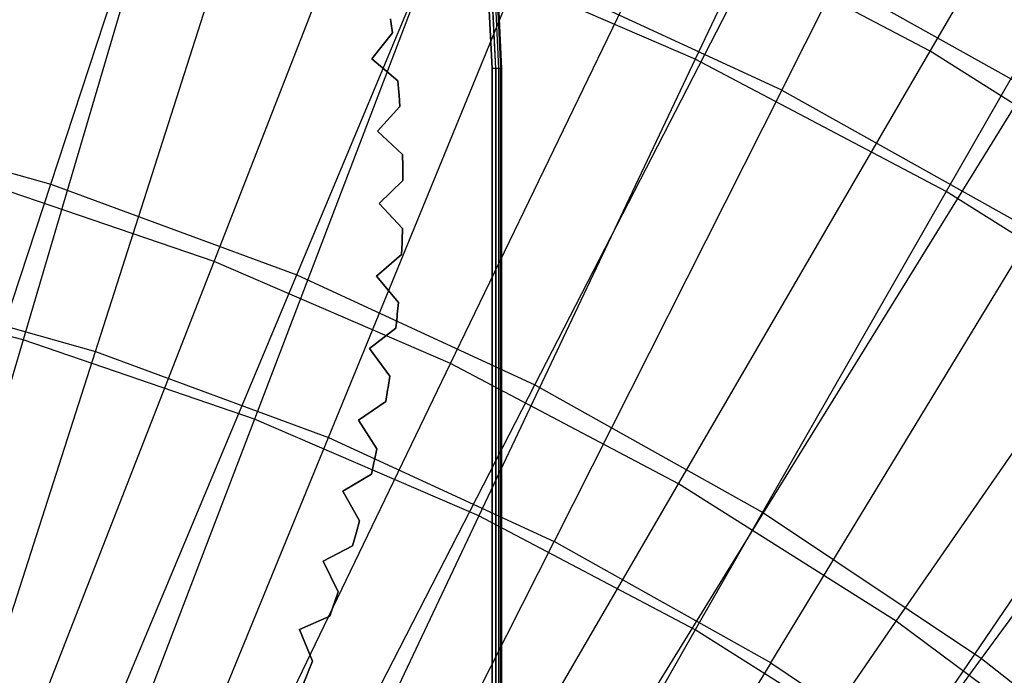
# Model space of a CAD drawing. Extents: x 0.05 to 6.09, y -3 to 3.03.
# Tile 97 of 124: x 3.46 to 3.86, y 1.11 to 1.38. Entities that reach past the tile are written whole.
import ezdxf

# ---------------------------------------------------------------- set-up
doc = ezdxf.new("R2010")
doc.units = 0
doc.header["$MEASUREMENT"] = 0
doc.layers.get('0').update_dxf_attribs({"color": 13, "linetype": 'CONTINUOUS'})

# ---------------------------------------------------------------- blocks, each defined once
blk = doc.blocks.new('PROFILE_SNOW_BALL_PLAFON_P')
at = {"color": 0}
for p, q in [((3.65254, 1.41245, 6.63931), (3.65515, 1.35909, 6.63931)), ((3.65254, 1.41245, 6.63931), (3.65515, 1.35909, 6.63931)), ((3.65515, 1.35909, 7.55126), (3.65269, 1.41086, 7.55126)), ((3.65515, 1.35909, 7.55126), (3.65269, 1.41086, 7.55126)), ((3.65666, 1.35909, 6.63961), (3.65404, 1.4126, 6.63961)), ((3.65666, 1.35909, 6.63961), (3.65404, 1.4126, 6.63961)), ((3.65666, 1.35909, 7.55096), (3.65419, 1.41101, 7.55096)), ((3.65666, 1.35909, 7.55096), (3.65419, 1.41101, 7.55096)), ((3.65793, 1.35909, 6.64046), (3.65531, 1.41272, 6.64046)), ((3.65793, 1.35909, 6.64046), (3.65531, 1.41272, 6.64046)), ((3.65793, 1.35909, 7.5501), (3.65546, 1.41113, 7.5501)), ((3.65793, 1.35909, 7.5501), (3.65546, 1.41113, 7.5501)), ((3.65879, 1.35909, 6.64174), (3.65616, 1.41281, 6.64174)), ((3.65879, 1.35909, 6.64174), (3.65616, 1.41281, 6.64174)), ((3.65879, 1.35909, 7.54882), (3.65631, 1.41121, 7.54882)), ((3.65879, 1.35909, 7.54882), (3.65631, 1.41121, 7.54882)), ((3.65909, 1.35909, 6.64325), (3.65646, 1.41284, 6.64325)), ((3.65909, 1.35909, 6.64325), (3.65646, 1.41284, 6.64325)), ((3.65909, 1.35909, 6.64325), (3.65661, 1.41124, 7.54732)), ((3.65661, 1.41124, 7.54732), (3.65909, 1.35909, 7.54732)), ((3.65909, 1.35909, 6.64325), (3.65661, 1.41124, 7.54732)), ((3.65661, 1.41124, 7.54732), (3.65909, 1.35909, 7.54732)), ((3.61379, 1.37833, 6.28498), (3.61364, 1.37945, 6.28498)), ((3.61364, 1.37945, 6.63931), (3.61379, 1.37833, 6.63931)), ((3.61364, 1.37945, 6.63931), (3.61379, 1.37833, 6.63931)), ((3.61379, 1.37833, 6.28498), (3.61364, 1.37945, 6.28498)), ((3.61379, 1.37833, 6.63931), (3.61379, 1.37833, 6.28498)), ((3.61379, 1.37833, 6.63931), (3.61379, 1.37833, 6.28498)), ((3.61379, 1.37833, 6.63931), (3.61443, 1.37365, 6.63931)), ((3.61443, 1.37365, 6.28498), (3.61379, 1.37833, 6.28498)), ((3.61379, 1.37833, 6.63931), (3.61443, 1.37365, 6.63931)), ((3.61443, 1.37365, 6.28498), (3.61379, 1.37833, 6.28498)), ((3.61443, 1.37365, 6.63931), (3.60592, 1.3631, 6.63931)), ((3.60592, 1.3631, 6.28498), (3.61443, 1.37365, 6.28498)), ((3.61443, 1.37365, 6.63931), (3.60592, 1.3631, 6.63931)), ((3.60592, 1.3631, 6.28498), (3.61443, 1.37365, 6.28498)), ((3.61443, 1.37365, 6.28498), (3.61443, 1.37365, 6.63931)), ((3.61443, 1.37365, 6.28498), (3.61443, 1.37365, 6.63931)), ((3.60592, 1.3631, 6.28498), (3.60592, 1.3631, 6.63931)), ((3.60592, 1.3631, 6.63931), (3.6166, 1.35407, 6.63931)), ((3.6166, 1.35407, 6.28498), (3.60592, 1.3631, 6.28498)), ((3.60592, 1.3631, 6.28498), (3.60592, 1.3631, 6.63931)), ((3.60592, 1.3631, 6.63931), (3.6166, 1.35407, 6.63931)), ((3.6166, 1.35407, 6.28498), (3.60592, 1.3631, 6.28498)), ((3.65515, 1.35909, 6.63931), (3.65515, 0.7116, 6.63931)), ((3.65515, -0.09924, 7.55126), (3.65515, 1.35909, 7.55126)), ((3.65666, 1.35909, 7.55096), (3.65515, 1.35909, 7.55126)), ((3.65515, -0.09924, 7.55126), (3.65515, 1.35909, 7.55126)), ((3.65666, 1.35909, 7.55096), (3.65515, 1.35909, 7.55126)), ((3.65666, 1.35909, 6.63961), (3.65515, 1.35909, 6.63931)), ((3.65666, 1.35909, 6.63961), (3.65515, 1.35909, 6.63931)), ((3.65515, 1.35909, 6.63931), (3.65515, 0.7116, 6.63931)), ((3.65666, -0.09924, 7.55096), (3.65666, 1.35909, 7.55096)), ((3.65793, 1.35909, 7.5501), (3.65666, 1.35909, 7.55096)), ((3.65666, -0.09924, 7.55096), (3.65666, 1.35909, 7.55096)), ((3.65793, 1.35909, 7.5501), (3.65666, 1.35909, 7.55096)), ((3.65793, 1.35909, 6.64046), (3.65666, 1.35909, 6.63961)), ((3.65666, 1.35909, 6.63961), (3.65666, 0.7116, 6.63961)), ((3.65793, 1.35909, 6.64046), (3.65666, 1.35909, 6.63961)), ((3.65666, 1.35909, 6.63961), (3.65666, 0.7116, 6.63961)), ((3.65793, -0.09924, 7.5501), (3.65793, 1.35909, 7.5501)), ((3.65879, 1.35909, 7.54882), (3.65793, 1.35909, 7.5501)), ((3.65793, -0.09924, 7.5501), (3.65793, 1.35909, 7.5501)), ((3.65879, 1.35909, 7.54882), (3.65793, 1.35909, 7.5501)), ((3.65879, 1.35909, 6.64174), (3.65793, 1.35909, 6.64046)), ((3.65793, 1.35909, 6.64046), (3.65793, 0.7116, 6.64046)), ((3.65879, 1.35909, 6.64174), (3.65793, 1.35909, 6.64046)), ((3.65793, 1.35909, 6.64046), (3.65793, 0.7116, 6.64046)), ((3.65879, -0.09924, 7.54882), (3.65879, 1.35909, 7.54882)), ((3.65909, 1.35909, 7.54732), (3.65879, 1.35909, 7.54882)), ((3.65879, -0.09924, 7.54882), (3.65879, 1.35909, 7.54882)), ((3.65909, 1.35909, 7.54732), (3.65879, 1.35909, 7.54882)), ((3.65909, 1.35909, 6.64325), (3.65879, 1.35909, 6.64174)), ((3.65879, 1.35909, 6.64174), (3.65879, 0.7116, 6.64174)), ((3.65909, 1.35909, 6.64325), (3.65879, 1.35909, 6.64174)), ((3.65879, 1.35909, 6.64174), (3.65879, 0.7116, 6.64174)), ((3.65909, 0.7116, 6.64325), (3.65909, 1.35909, 6.64325)), ((3.65909, 1.35909, 6.64325), (3.65909, 1.35909, 7.54732)), ((3.65909, 1.35909, 7.54732), (3.65909, -0.09924, 7.54732)), ((3.65909, 1.35909, 6.64325), (3.65909, 1.35909, 7.54732)), ((3.65909, 1.35909, 7.54732), (3.65909, -0.09924, 7.54732)), ((3.65909, 0.7116, 6.64325), (3.65909, 1.35909, 6.64325)), ((3.6166, 1.35407, 6.28498), (3.6166, 1.35407, 6.63931)), ((3.6166, 1.35407, 6.63931), (3.61701, 1.34937, 6.63931)), ((3.61701, 1.34937, 6.28498), (3.6166, 1.35407, 6.28498)), ((3.6166, 1.35407, 6.28498), (3.6166, 1.35407, 6.63931)), ((3.6166, 1.35407, 6.63931), (3.61701, 1.34937, 6.63931)), ((3.61701, 1.34937, 6.28498), (3.6166, 1.35407, 6.28498)), ((3.61701, 1.34937, 6.63931), (3.61701, 1.34937, 6.28498)), ((3.6171, 1.34824, 6.28498), (3.61701, 1.34937, 6.28498)), ((3.61701, 1.34937, 6.63931), (3.61701, 1.34937, 6.28498)), ((3.61701, 1.34937, 6.63931), (3.6171, 1.34824, 6.63931)), ((3.61701, 1.34937, 6.63931), (3.6171, 1.34824, 6.63931)), ((3.6171, 1.34824, 6.28498), (3.61701, 1.34937, 6.28498)), ((3.6171, 1.34824, 6.63931), (3.6171, 1.34824, 6.28498)), ((3.6171, 1.34824, 6.63931), (3.6171, 1.34824, 6.28498)), ((3.6171, 1.34824, 6.63931), (3.61746, 1.34352, 6.63931)), ((3.61746, 1.34352, 6.28498), (3.6171, 1.34824, 6.28498)), ((3.6171, 1.34824, 6.63931), (3.61746, 1.34352, 6.63931)), ((3.61746, 1.34352, 6.28498), (3.6171, 1.34824, 6.28498)), ((3.61746, 1.34352, 6.63931), (3.60834, 1.3335, 6.63931)), ((3.60834, 1.3335, 6.28498), (3.61746, 1.34352, 6.28498)), ((3.61746, 1.34352, 6.63931), (3.60834, 1.3335, 6.63931)), ((3.60834, 1.3335, 6.28498), (3.61746, 1.34352, 6.28498)), ((3.61746, 1.34352, 6.28498), (3.61746, 1.34352, 6.63931)), ((3.61746, 1.34352, 6.28498), (3.61746, 1.34352, 6.63931)), ((3.60834, 1.3335, 6.28498), (3.60834, 1.3335, 6.63931)), ((3.60834, 1.3335, 6.63931), (3.61847, 1.32386, 6.63931)), ((3.61847, 1.32386, 6.28498), (3.60834, 1.3335, 6.28498)), ((3.60834, 1.3335, 6.28498), (3.60834, 1.3335, 6.63931)), ((3.60834, 1.3335, 6.63931), (3.61847, 1.32386, 6.63931)), ((3.61847, 1.32386, 6.28498), (3.60834, 1.3335, 6.28498)), ((3.61847, 1.32386, 6.28498), (3.61847, 1.32386, 6.63931)), ((3.61847, 1.32386, 6.63931), (3.6186, 1.31913, 6.63931)), ((3.6186, 1.31913, 6.28498), (3.61847, 1.32386, 6.28498)), ((3.61847, 1.32386, 6.28498), (3.61847, 1.32386, 6.63931)), ((3.61847, 1.32386, 6.63931), (3.6186, 1.31913, 6.63931)), ((3.6186, 1.31913, 6.28498), (3.61847, 1.32386, 6.28498)), ((3.6186, 1.31913, 6.63931), (3.6186, 1.31913, 6.28498)), ((3.61862, 1.318, 6.28498), (3.6186, 1.31913, 6.28498)), ((3.6186, 1.31913, 6.63931), (3.6186, 1.31913, 6.28498)), ((3.6186, 1.31913, 6.63931), (3.61862, 1.318, 6.63931)), ((3.6186, 1.31913, 6.63931), (3.61862, 1.318, 6.63931)), ((3.61862, 1.318, 6.28498), (3.6186, 1.31913, 6.28498)), ((3.61862, 1.318, 6.63931), (3.61862, 1.318, 6.28498)), ((3.61862, 1.318, 6.63931), (3.61862, 1.318, 6.28498)), ((3.61862, 1.318, 6.63931), (3.6187, 1.31327, 6.63931)), ((3.6187, 1.31327, 6.28498), (3.61862, 1.318, 6.28498)), ((3.61862, 1.318, 6.63931), (3.6187, 1.31327, 6.63931)), ((3.6187, 1.31327, 6.28498), (3.61862, 1.318, 6.28498)), ((3.6187, 1.31327, 6.63931), (3.60901, 1.3038, 6.63931)), ((3.60901, 1.3038, 6.28498), (3.6187, 1.31327, 6.28498)), ((3.6187, 1.31327, 6.63931), (3.60901, 1.3038, 6.63931)), ((3.60901, 1.3038, 6.28498), (3.6187, 1.31327, 6.28498)), ((3.6187, 1.31327, 6.28498), (3.6187, 1.31327, 6.63931)), ((3.6187, 1.31327, 6.28498), (3.6187, 1.31327, 6.63931)), ((3.60901, 1.3038, 6.28498), (3.60901, 1.3038, 6.63931)), ((3.60901, 1.3038, 6.63931), (3.61854, 1.29358, 6.63931)), ((3.61854, 1.29358, 6.28498), (3.60901, 1.3038, 6.28498)), ((3.60901, 1.3038, 6.28498), (3.60901, 1.3038, 6.63931)), ((3.60901, 1.3038, 6.63931), (3.61854, 1.29358, 6.63931)), ((3.61854, 1.29358, 6.28498), (3.60901, 1.3038, 6.28498)), ((3.61854, 1.29358, 6.63931), (3.61839, 1.28886, 6.63931)), ((3.61839, 1.28886, 6.28498), (3.61854, 1.29358, 6.28498)), ((3.61854, 1.29358, 6.63931), (3.61839, 1.28886, 6.63931)), ((3.61839, 1.28886, 6.28498), (3.61854, 1.29358, 6.28498)), ((3.61854, 1.29358, 6.28498), (3.61854, 1.29358, 6.63931)), ((3.61854, 1.29358, 6.28498), (3.61854, 1.29358, 6.63931)), ((3.61835, 1.28773, 6.63931), (3.61815, 1.283, 6.63931)), ((3.61815, 1.283, 6.28498), (3.61835, 1.28773, 6.28498)), ((3.61835, 1.28773, 6.63931), (3.61815, 1.283, 6.63931)), ((3.61815, 1.283, 6.28498), (3.61835, 1.28773, 6.28498)), ((3.61835, 1.28773, 6.28498), (3.61839, 1.28886, 6.28498)), ((3.61839, 1.28886, 6.63931), (3.61835, 1.28773, 6.63931)), ((3.61839, 1.28886, 6.63931), (3.61835, 1.28773, 6.63931)), ((3.61835, 1.28773, 6.28498), (3.61839, 1.28886, 6.28498)), ((3.61835, 1.28773, 6.63931), (3.61835, 1.28773, 6.28498)), ((3.61835, 1.28773, 6.63931), (3.61835, 1.28773, 6.28498)), ((3.61839, 1.28886, 6.63931), (3.61839, 1.28886, 6.28498)), ((3.61839, 1.28886, 6.63931), (3.61839, 1.28886, 6.28498)), ((3.61815, 1.283, 6.63931), (3.60791, 1.27412, 6.63931)), ((3.60791, 1.27412, 6.28498), (3.61815, 1.283, 6.28498)), ((3.61815, 1.283, 6.63931), (3.60791, 1.27412, 6.63931)), ((3.60791, 1.27412, 6.28498), (3.61815, 1.283, 6.28498)), ((3.61815, 1.283, 6.28498), (3.61815, 1.283, 6.63931)), ((3.61815, 1.283, 6.28498), (3.61815, 1.283, 6.63931)), ((3.60791, 1.27412, 6.28498), (3.60791, 1.27412, 6.63931)), ((3.60791, 1.27412, 6.63931), (3.61682, 1.26335, 6.63931)), ((3.61682, 1.26335, 6.28498), (3.60791, 1.27412, 6.28498)), ((3.60791, 1.27412, 6.28498), (3.60791, 1.27412, 6.63931)), ((3.60791, 1.27412, 6.63931), (3.61682, 1.26335, 6.63931)), ((3.61682, 1.26335, 6.28498), (3.60791, 1.27412, 6.28498)), ((3.61682, 1.26335, 6.63931), (3.61639, 1.25865, 6.63931)), ((3.61639, 1.25865, 6.28498), (3.61682, 1.26335, 6.28498)), ((3.61682, 1.26335, 6.63931), (3.61639, 1.25865, 6.63931)), ((3.61639, 1.25865, 6.28498), (3.61682, 1.26335, 6.28498)), ((3.61682, 1.26335, 6.28498), (3.61682, 1.26335, 6.63931)), ((3.61682, 1.26335, 6.28498), (3.61682, 1.26335, 6.63931)), ((3.61629, 1.25753, 6.63931), (3.6158, 1.25282, 6.63931)), ((3.6158, 1.25282, 6.28498), (3.61629, 1.25753, 6.28498)), ((3.61629, 1.25753, 6.63931), (3.6158, 1.25282, 6.63931)), ((3.6158, 1.25282, 6.28498), (3.61629, 1.25753, 6.28498)), ((3.61629, 1.25753, 6.28498), (3.61639, 1.25865, 6.28498)), ((3.61639, 1.25865, 6.63931), (3.61629, 1.25753, 6.63931)), ((3.61639, 1.25865, 6.63931), (3.61629, 1.25753, 6.63931)), ((3.61629, 1.25753, 6.28498), (3.61639, 1.25865, 6.28498)), ((3.61629, 1.25753, 6.63931), (3.61629, 1.25753, 6.28498)), ((3.61629, 1.25753, 6.63931), (3.61629, 1.25753, 6.28498)), ((3.61639, 1.25865, 6.63931), (3.61639, 1.25865, 6.28498)), ((3.61639, 1.25865, 6.63931), (3.61639, 1.25865, 6.28498)), ((3.6158, 1.25282, 6.63931), (3.60506, 1.24456, 6.63931)), ((3.60506, 1.24456, 6.28498), (3.6158, 1.25282, 6.28498)), ((3.6158, 1.25282, 6.63931), (3.60506, 1.24456, 6.63931)), ((3.60506, 1.24456, 6.28498), (3.6158, 1.25282, 6.28498)), ((3.6158, 1.25282, 6.28498), (3.6158, 1.25282, 6.63931)), ((3.6158, 1.25282, 6.28498), (3.6158, 1.25282, 6.63931)), ((3.60506, 1.24456, 6.28498), (3.60506, 1.24456, 6.63931)), ((3.60506, 1.24456, 6.63931), (3.61332, 1.23328, 6.63931)), ((3.61332, 1.23328, 6.28498), (3.60506, 1.24456, 6.28498)), ((3.60506, 1.24456, 6.28498), (3.60506, 1.24456, 6.63931)), ((3.60506, 1.24456, 6.63931), (3.61332, 1.23328, 6.63931)), ((3.61332, 1.23328, 6.28498), (3.60506, 1.24456, 6.28498)), ((3.61332, 1.23328, 6.63931), (3.61261, 1.22861, 6.63931)), ((3.61261, 1.22861, 6.28498), (3.61332, 1.23328, 6.28498)), ((3.61332, 1.23328, 6.63931), (3.61261, 1.22861, 6.63931)), ((3.61261, 1.22861, 6.28498), (3.61332, 1.23328, 6.28498)), ((3.61332, 1.23328, 6.28498), (3.61332, 1.23328, 6.63931)), ((3.61332, 1.23328, 6.28498), (3.61332, 1.23328, 6.63931)), ((3.61243, 1.2275, 6.63931), (3.61167, 1.22283, 6.63931)), ((3.61167, 1.22283, 6.28498), (3.61243, 1.2275, 6.28498)), ((3.61243, 1.2275, 6.63931), (3.61167, 1.22283, 6.63931)), ((3.61167, 1.22283, 6.28498), (3.61243, 1.2275, 6.28498)), ((3.61243, 1.2275, 6.28498), (3.61261, 1.22861, 6.28498)), ((3.61261, 1.22861, 6.63931), (3.61243, 1.2275, 6.63931)), ((3.61261, 1.22861, 6.63931), (3.61243, 1.2275, 6.63931)), ((3.61243, 1.2275, 6.28498), (3.61261, 1.22861, 6.28498)), ((3.61243, 1.2275, 6.63931), (3.61243, 1.2275, 6.28498)), ((3.61243, 1.2275, 6.63931), (3.61243, 1.2275, 6.28498)), ((3.61261, 1.22861, 6.63931), (3.61261, 1.22861, 6.28498)), ((3.61261, 1.22861, 6.63931), (3.61261, 1.22861, 6.28498)), ((3.61167, 1.22283, 6.63931), (3.60046, 1.21522, 6.63931)), ((3.60046, 1.21522, 6.28498), (3.61167, 1.22283, 6.28498)), ((3.61167, 1.22283, 6.63931), (3.60046, 1.21522, 6.63931)), ((3.60046, 1.21522, 6.28498), (3.61167, 1.22283, 6.28498)), ((3.61167, 1.22283, 6.28498), (3.61167, 1.22283, 6.63931)), ((3.61167, 1.22283, 6.28498), (3.61167, 1.22283, 6.63931)), ((3.60046, 1.21522, 6.28498), (3.60046, 1.21522, 6.63931)), ((3.60046, 1.21522, 6.63931), (3.60803, 1.20347, 6.63931)), ((3.60803, 1.20347, 6.28498), (3.60046, 1.21522, 6.28498)), ((3.60046, 1.21522, 6.28498), (3.60046, 1.21522, 6.63931)), ((3.60046, 1.21522, 6.63931), (3.60803, 1.20347, 6.63931)), ((3.60803, 1.20347, 6.28498), (3.60046, 1.21522, 6.28498)), ((3.60803, 1.20347, 6.63931), (3.60705, 1.19885, 6.63931)), ((3.60705, 1.19885, 6.28498), (3.60803, 1.20347, 6.28498)), ((3.60803, 1.20347, 6.63931), (3.60705, 1.19885, 6.63931)), ((3.60705, 1.19885, 6.28498), (3.60803, 1.20347, 6.28498)), ((3.60803, 1.20347, 6.28498), (3.60803, 1.20347, 6.63931)), ((3.60803, 1.20347, 6.28498), (3.60803, 1.20347, 6.63931)), ((3.60681, 1.19775, 6.63931), (3.60577, 1.19313, 6.63931)), ((3.60577, 1.19313, 6.28498), (3.60681, 1.19775, 6.28498)), ((3.60681, 1.19775, 6.63931), (3.60577, 1.19313, 6.63931)), ((3.60577, 1.19313, 6.28498), (3.60681, 1.19775, 6.28498)), ((3.60681, 1.19775, 6.28498), (3.60705, 1.19885, 6.28498)), ((3.60705, 1.19885, 6.63931), (3.60681, 1.19775, 6.63931)), ((3.60705, 1.19885, 6.63931), (3.60681, 1.19775, 6.63931)), ((3.60681, 1.19775, 6.28498), (3.60705, 1.19885, 6.28498)), ((3.60681, 1.19775, 6.63931), (3.60681, 1.19775, 6.28498)), ((3.60681, 1.19775, 6.63931), (3.60681, 1.19775, 6.28498)), ((3.60705, 1.19885, 6.63931), (3.60705, 1.19885, 6.28498)), ((3.60705, 1.19885, 6.63931), (3.60705, 1.19885, 6.28498)), ((3.60577, 1.19313, 6.63931), (3.59413, 1.1862, 6.63931)), ((3.59413, 1.1862, 6.28498), (3.60577, 1.19313, 6.28498)), ((3.60577, 1.19313, 6.63931), (3.59413, 1.1862, 6.63931)), ((3.59413, 1.1862, 6.28498), (3.60577, 1.19313, 6.28498)), ((3.60577, 1.19313, 6.28498), (3.60577, 1.19313, 6.63931)), ((3.60577, 1.19313, 6.28498), (3.60577, 1.19313, 6.63931)), ((3.59413, 1.1862, 6.28498), (3.59413, 1.1862, 6.63931)), ((3.59413, 1.1862, 6.63931), (3.60099, 1.17403, 6.63931)), ((3.60099, 1.17403, 6.28498), (3.59413, 1.1862, 6.28498)), ((3.59413, 1.1862, 6.28498), (3.59413, 1.1862, 6.63931)), ((3.59413, 1.1862, 6.63931), (3.60099, 1.17403, 6.63931)), ((3.60099, 1.17403, 6.28498), (3.59413, 1.1862, 6.28498)), ((3.60099, 1.17403, 6.63931), (3.59974, 1.16947, 6.63931)), ((3.59974, 1.16947, 6.28498), (3.60099, 1.17403, 6.28498)), ((3.60099, 1.17403, 6.63931), (3.59974, 1.16947, 6.63931)), ((3.59974, 1.16947, 6.28498), (3.60099, 1.17403, 6.28498)), ((3.60099, 1.17403, 6.28498), (3.60099, 1.17403, 6.63931)), ((3.60099, 1.17403, 6.28498), (3.60099, 1.17403, 6.63931)), ((3.59943, 1.16839, 6.63931), (3.59812, 1.16384, 6.63931)), ((3.59812, 1.16384, 6.28498), (3.59943, 1.16839, 6.28498)), ((3.59943, 1.16839, 6.63931), (3.59812, 1.16384, 6.63931)), ((3.59812, 1.16384, 6.28498), (3.59943, 1.16839, 6.28498)), ((3.59943, 1.16839, 6.28498), (3.59974, 1.16947, 6.28498)), ((3.59974, 1.16947, 6.63931), (3.59943, 1.16839, 6.63931)), ((3.59974, 1.16947, 6.63931), (3.59943, 1.16839, 6.63931)), ((3.59943, 1.16839, 6.28498), (3.59974, 1.16947, 6.28498)), ((3.59943, 1.16839, 6.63931), (3.59943, 1.16839, 6.28498)), ((3.59943, 1.16839, 6.63931), (3.59943, 1.16839, 6.28498)), ((3.59974, 1.16947, 6.63931), (3.59974, 1.16947, 6.28498)), ((3.59974, 1.16947, 6.63931), (3.59974, 1.16947, 6.28498)), ((3.59812, 1.16384, 6.63931), (3.58609, 1.15761, 6.63931)), ((3.58609, 1.15761, 6.28498), (3.59812, 1.16384, 6.28498)), ((3.59812, 1.16384, 6.63931), (3.58609, 1.15761, 6.63931)), ((3.58609, 1.15761, 6.28498), (3.59812, 1.16384, 6.28498)), ((3.59812, 1.16384, 6.28498), (3.59812, 1.16384, 6.63931)), ((3.59812, 1.16384, 6.28498), (3.59812, 1.16384, 6.63931)), ((3.58609, 1.15761, 6.28498), (3.58609, 1.15761, 6.63931)), ((3.58609, 1.15761, 6.63931), (3.59222, 1.14505, 6.63931)), ((3.59222, 1.14505, 6.28498), (3.58609, 1.15761, 6.28498)), ((3.58609, 1.15761, 6.28498), (3.58609, 1.15761, 6.63931)), ((3.58609, 1.15761, 6.63931), (3.59222, 1.14505, 6.63931)), ((3.59222, 1.14505, 6.28498), (3.58609, 1.15761, 6.28498)), ((3.59222, 1.14505, 6.63931), (3.5907, 1.14058, 6.63931)), ((3.5907, 1.14058, 6.28498), (3.59222, 1.14505, 6.28498)), ((3.59222, 1.14505, 6.63931), (3.5907, 1.14058, 6.63931)), ((3.5907, 1.14058, 6.28498), (3.59222, 1.14505, 6.28498)), ((3.59222, 1.14505, 6.28498), (3.59222, 1.14505, 6.63931)), ((3.59222, 1.14505, 6.28498), (3.59222, 1.14505, 6.63931)), ((3.59033, 1.13951, 6.28498), (3.5907, 1.14058, 6.28498)), ((3.5907, 1.14058, 6.63931), (3.59033, 1.13951, 6.63931)), ((3.5907, 1.14058, 6.63931), (3.59033, 1.13951, 6.63931)), ((3.59033, 1.13951, 6.28498), (3.5907, 1.14058, 6.28498)), ((3.5907, 1.14058, 6.63931), (3.5907, 1.14058, 6.28498)), ((3.5907, 1.14058, 6.63931), (3.5907, 1.14058, 6.28498)), ((3.59033, 1.13951, 6.63931), (3.58875, 1.13505, 6.63931)), ((3.58875, 1.13505, 6.28498), (3.59033, 1.13951, 6.28498)), ((3.59033, 1.13951, 6.63931), (3.58875, 1.13505, 6.63931)), ((3.58875, 1.13505, 6.28498), (3.59033, 1.13951, 6.28498)), ((3.59033, 1.13951, 6.63931), (3.59033, 1.13951, 6.28498)), ((3.59033, 1.13951, 6.63931), (3.59033, 1.13951, 6.28498)), ((3.58875, 1.13505, 6.63931), (3.57637, 1.12955, 6.63931)), ((3.57637, 1.12955, 6.28498), (3.58875, 1.13505, 6.28498)), ((3.58875, 1.13505, 6.63931), (3.57637, 1.12955, 6.63931)), ((3.57637, 1.12955, 6.28498), (3.58875, 1.13505, 6.28498)), ((3.58875, 1.13505, 6.28498), (3.58875, 1.13505, 6.63931)), ((3.58875, 1.13505, 6.28498), (3.58875, 1.13505, 6.63931)), ((3.57637, 1.12955, 6.28498), (3.57637, 1.12955, 6.63931)), ((3.57637, 1.12955, 6.63931), (3.58175, 1.11665, 6.63931)), ((3.58175, 1.11665, 6.28498), (3.57637, 1.12955, 6.28498)), ((3.57637, 1.12955, 6.28498), (3.57637, 1.12955, 6.63931)), ((3.57637, 1.12955, 6.63931), (3.58175, 1.11665, 6.63931)), ((3.58175, 1.11665, 6.28498), (3.57637, 1.12955, 6.28498)), ((3.58175, 1.11665, 6.63931), (3.57997, 1.11227, 6.63931)), ((3.57997, 1.11227, 6.28498), (3.58175, 1.11665, 6.28498)), ((3.58175, 1.11665, 6.63931), (3.57997, 1.11227, 6.63931)), ((3.57997, 1.11227, 6.28498), (3.58175, 1.11665, 6.28498)), ((3.58175, 1.11665, 6.28498), (3.58175, 1.11665, 6.63931)), ((3.58175, 1.11665, 6.28498), (3.58175, 1.11665, 6.63931)), ((3.57953, 1.11123, 6.28498), (3.57997, 1.11227, 6.28498)), ((3.57997, 1.11227, 6.63931), (3.57953, 1.11123, 6.63931)), ((3.57997, 1.11227, 6.63931), (3.57953, 1.11123, 6.63931)), ((3.57953, 1.11123, 6.28498), (3.57997, 1.11227, 6.28498)), ((3.57997, 1.11227, 6.63931), (3.57997, 1.11227, 6.28498)), ((3.57997, 1.11227, 6.63931), (3.57997, 1.11227, 6.28498)), ((3.57953, 1.11123, 6.63931), (3.57769, 1.10687, 6.63931)), ((3.57769, 1.10687, 6.28498), (3.57953, 1.11123, 6.28498)), ((3.57953, 1.11123, 6.63931), (3.57769, 1.10687, 6.63931)), ((3.57769, 1.10687, 6.28498), (3.57953, 1.11123, 6.28498)), ((3.57953, 1.11123, 6.63931), (3.57953, 1.11123, 6.28498)), ((3.57953, 1.11123, 6.63931), (3.57953, 1.11123, 6.28498))]:
    blk.add_line(p, q, dxfattribs=at)
blk = doc.blocks.new('GRUPUJ_1')
at = {"color": 0}
for p, q in [((3.76821, 4.5461, 5.70748), (3.68378, 4.36752, 5.83804)), ((3.76821, 4.5461, 5.70748), (3.68378, 4.36752, 5.83804)), ((3.7799, 4.37073, 0.48604), (3.87824, 4.53932, 0.62011)), ((3.7799, 4.37073, 0.48604), (3.87824, 4.53932, 0.62011)), ((3.71924, 4.35486, 5.77768), (3.8079, 4.53082, 5.64266)), ((3.71924, 4.35486, 5.77768), (3.8079, 4.53082, 5.64266)), ((3.42005, 4.31638, 0.4262), (3.48401, 4.51042, 0.54995)), ((3.42005, 4.31638, 0.4262), (3.48401, 4.51042, 0.54995)), ((3.8845, 4.48484, 5.70662), (3.7865, 4.31341, 5.83728)), ((3.8845, 4.48484, 5.70662), (3.7865, 4.31341, 5.83728)), ((3.48688, 4.2847, 0.36842), (3.56133, 4.47524, 0.48766)), ((3.48688, 4.2847, 0.36842), (3.56133, 4.47524, 0.48766)), ((3.5207, 4.27924, 0.42545), (3.59969, 4.46774, 0.54909)), ((3.5207, 4.27924, 0.42545), (3.59969, 4.46774, 0.54909)), ((3.46734, 4.45109, 5.83965), (3.40878, 4.25264, 5.95479)), ((3.46734, 4.45109, 5.83965), (3.40878, 4.25264, 5.95479)), ((3.4384, 4.24795, 5.89858), (3.50155, 4.44503, 5.77929)), ((3.4384, 4.24795, 5.89858), (3.50155, 4.44503, 5.77929)), ((3.58365, 4.24296, 0.36771), (3.67265, 4.42723, 0.48684)), ((3.58365, 4.24296, 0.36771), (3.67265, 4.42723, 0.48684)), ((3.7799, 4.37073, 0.48604), (3.67265, 4.42723, 0.48684)), ((3.7799, 4.37073, 0.48604), (3.67265, 4.42723, 0.48684)), ((3.61812, 4.23433, 0.42473), (3.71167, 4.41612, 0.54826)), ((3.61812, 4.23433, 0.42473), (3.71167, 4.41612, 0.54826)), ((3.71167, 4.41612, 0.54826), (3.81925, 4.35587, 0.54746)), ((3.71167, 4.41612, 0.54826), (3.81925, 4.35587, 0.54746)), ((3.57718, 4.4135, 5.83883), (3.50342, 4.22026, 5.95408)), ((3.57718, 4.4135, 5.83883), (3.50342, 4.22026, 5.95408)), ((3.68378, 4.36752, 5.83804), (3.57718, 4.4135, 5.83883)), ((3.68378, 4.36752, 5.83804), (3.57718, 4.4135, 5.83883)), ((3.53375, 4.21277, 5.89787), (3.61216, 4.40422, 5.77847)), ((3.53375, 4.21277, 5.89787), (3.61216, 4.40422, 5.77847)), ((3.71924, 4.35486, 5.77768), (3.61216, 4.40422, 5.77847)), ((3.71924, 4.35486, 5.77768), (3.61216, 4.40422, 5.77847)), ((3.68378, 4.36752, 5.83804), (3.59527, 4.18064, 5.9534)), ((3.68378, 4.36752, 5.83804), (3.59527, 4.18064, 5.9534)), ((3.67689, 4.19384, 0.36701), (3.7799, 4.37073, 0.48604)), ((3.67689, 4.19384, 0.36701), (3.7799, 4.37073, 0.48604)), ((3.7865, 4.31341, 5.83728), (3.68378, 4.36752, 5.83804)), ((3.7865, 4.31341, 5.83728), (3.68378, 4.36752, 5.83804)), ((3.88246, 4.30609, 0.48528), (3.7799, 4.37073, 0.48604)), ((3.88246, 4.30609, 0.48528), (3.7799, 4.37073, 0.48604)), ((3.71172, 4.18191, 0.42404), (3.81925, 4.35587, 0.54746)), ((3.71172, 4.18191, 0.42404), (3.81925, 4.35587, 0.54746)), ((3.71924, 4.35486, 5.77768), (3.62604, 4.17022, 5.89719)), ((3.71924, 4.35486, 5.77768), (3.62604, 4.17022, 5.89719)), ((3.71924, 4.35486, 5.77768), (3.8221, 4.29724, 5.77692)), ((3.71924, 4.35486, 5.77768), (3.8221, 4.29724, 5.77692)), ((3.31679, 4.3455, 0.42696), (3.42005, 4.31638, 0.4262)), ((3.31679, 4.3455, 0.42696), (3.42005, 4.31638, 0.4262)), ((3.48688, 4.2847, 0.36842), (3.38717, 4.31882, 0.36916)), ((3.48688, 4.2847, 0.36842), (3.38717, 4.31882, 0.36916)), ((3.35344, 4.11384, 0.3185), (3.42005, 4.31638, 0.4262)), ((3.35344, 4.11384, 0.3185), (3.42005, 4.31638, 0.4262)), ((3.42005, 4.31638, 0.4262), (3.5207, 4.27924, 0.42545)), ((3.42005, 4.31638, 0.4262), (3.5207, 4.27924, 0.42545)), ((3.7865, 4.31341, 5.83728), (3.68378, 4.13402, 5.95275)), ((3.7865, 4.31341, 5.83728), (3.68378, 4.13402, 5.95275)), ((3.88471, 4.25151, 5.83655), (3.7865, 4.31341, 5.83728)), ((3.88471, 4.25151, 5.83655), (3.7865, 4.31341, 5.83728)), ((3.76605, 4.13765, 0.36635), (3.88246, 4.30609, 0.48528)), ((3.76605, 4.13765, 0.36635), (3.88246, 4.30609, 0.48528)), ((3.71472, 4.12056, 5.89653), (3.8221, 4.29724, 5.77692)), ((3.71472, 4.12056, 5.89653), (3.8221, 4.29724, 5.77692)), ((3.80092, 4.1223, 0.42337), (3.92177, 4.28736, 0.5467)), ((3.80092, 4.1223, 0.42337), (3.92177, 4.28736, 0.5467)), ((3.40951, 4.08631, 0.26489), (3.48688, 4.2847, 0.36842)), ((3.40951, 4.08631, 0.26489), (3.48688, 4.2847, 0.36842)), ((3.58365, 4.24296, 0.36771), (3.48688, 4.2847, 0.36842)), ((3.58365, 4.24296, 0.36771), (3.48688, 4.2847, 0.36842)), ((3.4384, 4.0825, 0.31787), (3.5207, 4.27924, 0.42545)), ((3.4384, 4.0825, 0.31787), (3.5207, 4.27924, 0.42545)), ((3.5207, 4.27924, 0.42545), (3.61812, 4.23433, 0.42473)), ((3.5207, 4.27924, 0.42545), (3.61812, 4.23433, 0.42473)), ((3.40878, 4.25264, 5.95479), (3.31191, 4.27759, 5.9555)), ((3.40878, 4.25264, 5.95479), (3.31191, 4.27759, 5.9555)), ((3.34058, 4.27553, 5.8993), (3.4384, 4.24795, 5.89858)), ((3.34058, 4.27553, 5.8993), (3.4384, 4.24795, 5.89858)), ((3.40878, 4.25264, 5.95479), (3.3478, 4.0465, 6.05405)), ((3.40878, 4.25264, 5.95479), (3.3478, 4.0465, 6.05405)), ((3.50342, 4.22026, 5.95408), (3.40878, 4.25264, 5.95479)), ((3.50342, 4.22026, 5.95408), (3.40878, 4.25264, 5.95479)), ((3.88471, 4.25151, 5.83655), (3.7684, 4.08068, 5.95212)), ((3.88471, 4.25151, 5.83655), (3.7684, 4.08068, 5.95212)), ((3.3725, 4.04278, 6.00163), (3.4384, 4.24795, 5.89858)), ((3.3725, 4.04278, 6.00163), (3.4384, 4.24795, 5.89858)), ((3.4384, 4.24795, 5.89858), (3.53375, 4.21277, 5.89787)), ((3.4384, 4.24795, 5.89858), (3.53375, 4.21277, 5.89787)), ((3.49114, 4.0511, 0.26429), (3.58365, 4.24296, 0.36771)), ((3.49114, 4.0511, 0.26429), (3.58365, 4.24296, 0.36771)), ((3.67689, 4.19384, 0.36701), (3.58365, 4.24296, 0.36771)), ((3.67689, 4.19384, 0.36701), (3.58365, 4.24296, 0.36771)), ((3.52064, 4.04458, 0.31726), (3.61812, 4.23433, 0.42473)), ((3.52064, 4.04458, 0.31726), (3.61812, 4.23433, 0.42473)), ((3.61812, 4.23433, 0.42473), (3.71172, 4.18191, 0.42404)), ((3.61812, 4.23433, 0.42473), (3.71172, 4.18191, 0.42404)), ((3.50342, 4.22026, 5.95408), (3.42666, 4.01952, 6.05347)), ((3.50342, 4.22026, 5.95408), (3.42666, 4.01952, 6.05347)), ((3.59527, 4.18064, 5.9534), (3.50342, 4.22026, 5.95408)), ((3.59527, 4.18064, 5.9534), (3.50342, 4.22026, 5.95408)), ((3.45195, 4.01346, 6.00104), (3.53375, 4.21277, 5.89787)), ((3.45195, 4.01346, 6.00104), (3.53375, 4.21277, 5.89787)), ((3.53375, 4.21277, 5.89787), (3.62604, 4.17022, 5.89719)), ((3.53375, 4.21277, 5.89787), (3.62604, 4.17022, 5.89719)), ((3.56979, 4.00967, 0.2637), (3.67689, 4.19384, 0.36701)), ((3.56979, 4.00967, 0.2637), (3.67689, 4.19384, 0.36701)), ((3.76605, 4.13765, 0.36635), (3.67689, 4.19384, 0.36701)), ((3.76605, 4.13765, 0.36635), (3.67689, 4.19384, 0.36701)), ((3.59965, 4.00033, 0.31667), (3.71172, 4.18191, 0.42404)), ((3.59965, 4.00033, 0.31667), (3.71172, 4.18191, 0.42404)), ((3.71172, 4.18191, 0.42404), (3.80092, 4.1223, 0.42337)), ((3.71172, 4.18191, 0.42404), (3.80092, 4.1223, 0.42337)), ((3.59527, 4.18064, 5.9534), (3.50318, 3.98651, 6.0529)), ((3.59527, 4.18064, 5.9534), (3.50318, 3.98651, 6.0529)), ((3.68378, 4.13402, 5.95275), (3.59527, 4.18064, 5.9534)), ((3.68378, 4.13402, 5.95275), (3.59527, 4.18064, 5.9534)), ((3.52887, 3.978, 6.00047), (3.62604, 4.17022, 5.89719)), ((3.52887, 3.978, 6.00047), (3.62604, 4.17022, 5.89719)), ((3.71472, 4.12056, 5.89653), (3.62604, 4.17022, 5.89719)), ((3.71472, 4.12056, 5.89653), (3.62604, 4.17022, 5.89719)), ((3.64499, 3.96227, 0.26314), (3.76605, 4.13765, 0.36635)), ((3.64499, 3.96227, 0.26314), (3.76605, 4.13765, 0.36635)), ((3.85058, 4.07471, 0.36573), (3.76605, 4.13765, 0.36635)), ((3.85058, 4.07471, 0.36573), (3.76605, 4.13765, 0.36635)), ((3.68378, 4.13402, 5.95275), (3.57692, 3.94766, 6.05235)), ((3.68378, 4.13402, 5.95275), (3.57692, 3.94766, 6.05235)), ((3.7684, 4.08068, 5.95212), (3.68378, 4.13402, 5.95275)), ((3.7684, 4.08068, 5.95212), (3.68378, 4.13402, 5.95275)), ((3.67495, 3.95002, 0.31611), (3.80092, 4.1223, 0.42337)), ((3.67495, 3.95002, 0.31611), (3.80092, 4.1223, 0.42337)), ((3.80092, 4.1223, 0.42337), (3.88517, 4.05588, 0.42275)), ((3.80092, 4.1223, 0.42337), (3.88517, 4.05588, 0.42275)), ((3.71472, 4.12056, 5.89653), (3.60276, 3.93662, 5.99992)), ((3.71472, 4.12056, 5.89653), (3.60276, 3.93662, 5.99992)), ((3.71472, 4.12056, 5.89653), (3.79922, 4.06409, 5.8959)), ((3.71472, 4.12056, 5.89653), (3.79922, 4.06409, 5.8959))]:
    blk.add_line(p, q, dxfattribs=at)
blk.add_blockref('PROFILE_SNOW_BALL_PLAFON_P', (-0.05452, 3.0046, -0.05645), dxfattribs=at)

msp = doc.modelspace()

# ---------------------------------------------------------------- block references
at = {"color": 0}
msp.add_blockref('GRUPUJ_1', (0.05452, -3.0046, 0.05645), dxfattribs=at)

doc.saveas('drawing.dxf')
